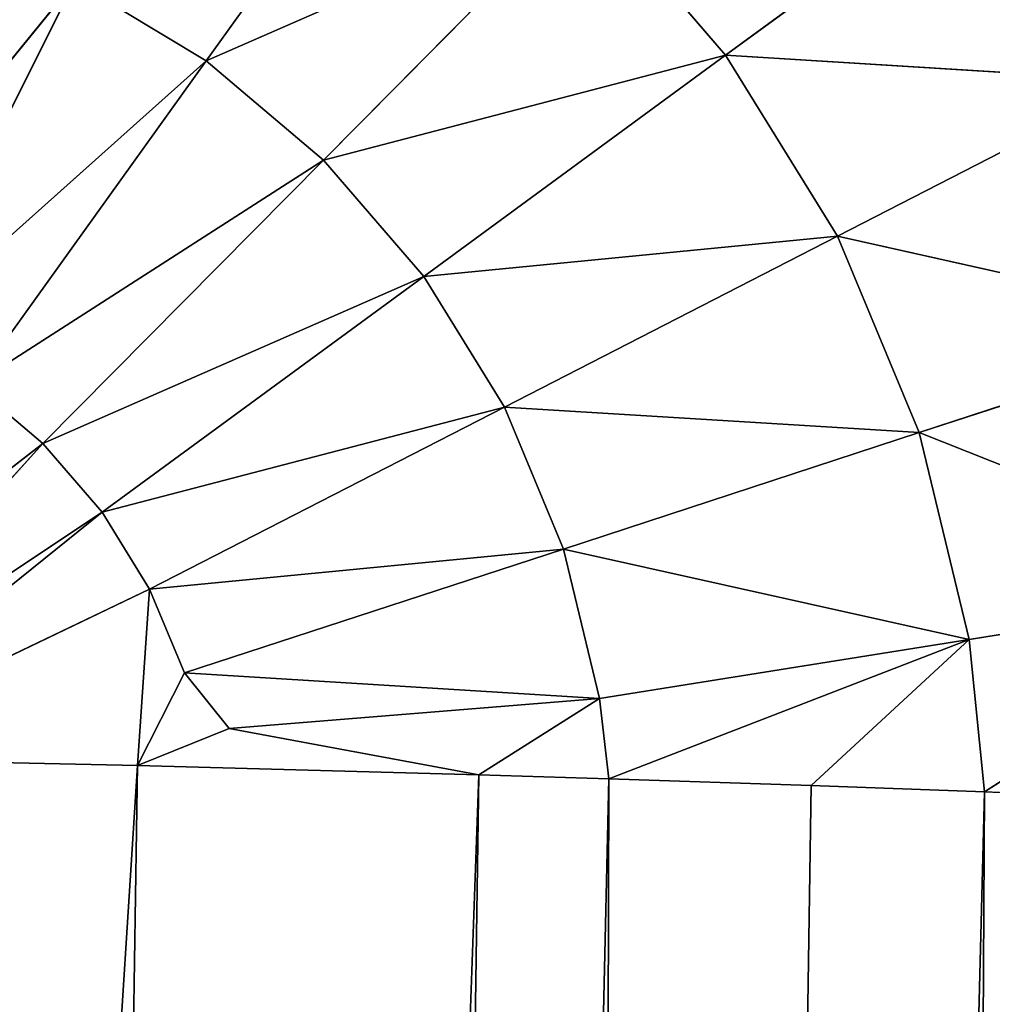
# Model space of a CAD drawing. Extents: x 0 to 500, y 0 to 420.
# Tile 244 of 256: x 436.08 to 437.93, y 309.22 to 311.1. Entities that reach past the tile are written whole.
import ezdxf

# ---------------------------------------------------------------- set-up
doc = ezdxf.new("R2010")
doc.units = 0
doc.header["$LTSCALE"] = 25.4
doc.layers.get('0').update_dxf_attribs({"linetype": 'CONTINUOUS'})

# ---------------------------------------------------------------- blocks, each defined once
blk = doc.blocks.new('5902539864175_-_S_STL')
at = {"color": 0}
for p, q in [((437.4199, 36.2352, 108.9703), (437.9421, 36.695, 108.5879)), ((437.4199, 36.2352, 108.9703), (438.2083, 36.695, 109.0191)), ((437.4199, 36.2352, 108.9703), (437.9421, 36.695, 108.5879)), ((437.4199, 36.2352, 108.9703), (438.2083, 36.695, 109.0191)), ((438.4034, 36.695, 109.4869), (437.6325, 36.2352, 109.3146)), ((437.6325, 36.2352, 109.3146), (438.2083, 36.695, 109.0191)), ((438.4034, 36.695, 109.4869), (437.6325, 36.2352, 109.3146)), ((437.6325, 36.2352, 109.3146), (438.2083, 36.695, 109.0191)), ((437.7882, 36.2352, 109.688), (438.4034, 36.695, 109.4869)), ((437.7882, 36.2352, 109.688), (438.4034, 36.695, 109.4869)), ((437.7882, 36.2352, 109.688), (438.5224, 36.695, 109.9795)), ((437.7882, 36.2352, 109.688), (438.5224, 36.695, 109.9795)), ((438.5224, 36.695, 109.9795), (437.8832, 36.2352, 110.0813)), ((438.5224, 36.695, 109.9795), (437.8832, 36.2352, 110.0813)), ((437.9124, 36.2351, 110.3712), (438.5224, 36.695, 109.9795)), ((437.9124, 36.2351, 110.3712), (438.5224, 36.695, 109.9795)), ((438.1779, 36.4047, 110.382), (437.9124, 36.2351, 110.3712)), ((438.1779, 36.4047, 110.382), (437.9124, 36.2351, 110.3712)), ((436.4317, 35.8836, 108.9809), (436.8469, 36.2352, 108.4026)), ((436.4317, 35.8836, 108.9809), (437.1559, 36.2352, 108.6638)), ((436.4317, 35.8836, 108.9809), (436.8469, 36.2352, 108.4026)), ((436.4317, 35.8836, 108.9809), (437.1559, 36.2352, 108.6638)), ((437.1559, 36.2352, 108.6638), (436.6549, 35.8836, 109.1695)), ((436.6549, 35.8836, 109.1695), (437.4199, 36.2352, 108.9703)), ((436.6549, 35.8836, 109.1695), (437.4199, 36.2352, 108.9703)), ((437.1559, 36.2352, 108.6638), (436.6549, 35.8836, 109.1695)), ((436.8456, 35.8836, 109.3909), (437.4199, 36.2352, 108.9703)), ((436.8456, 35.8836, 109.3909), (437.6325, 36.2352, 109.3146)), ((436.8456, 35.8836, 109.3909), (437.4199, 36.2352, 108.9703)), ((436.8456, 35.8836, 109.3909), (437.6325, 36.2352, 109.3146)), ((437.7882, 36.2352, 109.688), (436.9991, 35.8836, 109.6396)), ((436.9991, 35.8836, 109.6396), (437.6325, 36.2352, 109.3146)), ((437.7882, 36.2352, 109.688), (436.9991, 35.8836, 109.6396)), ((436.9991, 35.8836, 109.6396), (437.6325, 36.2352, 109.3146)), ((437.1115, 35.8836, 109.9093), (437.7882, 36.2352, 109.688)), ((437.1115, 35.8836, 109.9093), (437.7882, 36.2352, 109.688)), ((437.1115, 35.8836, 109.9093), (437.8832, 36.2352, 110.0813)), ((437.1115, 35.8836, 109.9093), (437.8832, 36.2352, 110.0813)), ((437.1283, 35.0613, 141.0446), (437.9124, 36.2351, 110.3712)), ((437.1283, 35.0613, 141.0446), (437.9124, 36.2351, 110.3712)), ((437.1559, 36.2352, 108.6638), (437.4199, 36.2352, 108.9703)), ((437.1559, 36.2352, 108.6638), (437.4199, 36.2352, 108.9703)), ((437.8832, 36.2352, 110.0813), (437.1802, 35.8836, 110.1934)), ((437.8832, 36.2352, 110.0813), (437.1802, 35.8836, 110.1934)), ((437.1976, 35.8834, 110.3462), (437.8832, 36.2352, 110.0813)), ((437.1976, 35.8834, 110.3462), (437.8832, 36.2352, 110.0813)), ((437.4199, 36.2352, 108.9703), (437.6325, 36.2352, 109.3146)), ((437.4199, 36.2352, 108.9703), (437.6325, 36.2352, 109.3146)), ((437.5825, 36.0551, 110.359), (437.8832, 36.2352, 110.0813)), ((437.5825, 36.0551, 110.359), (437.8832, 36.2352, 110.0813)), ((437.9124, 36.2351, 110.3712), (437.5825, 36.0551, 110.359)), ((437.9124, 36.2351, 110.3712), (437.5825, 36.0551, 110.359)), ((437.7882, 36.2352, 109.688), (437.6325, 36.2352, 109.3146)), ((437.7882, 36.2352, 109.688), (437.6325, 36.2352, 109.3146)), ((437.7205, 35.411, 141.0623), (437.9124, 36.2351, 110.3712)), ((437.7205, 35.411, 141.0623), (437.9124, 36.2351, 110.3712)), ((437.7882, 36.2352, 109.688), (437.8832, 36.2352, 110.0813)), ((437.7882, 36.2352, 109.688), (437.8832, 36.2352, 110.0813)), ((437.8832, 36.2352, 110.0813), (437.9124, 36.2351, 110.3712)), ((437.8832, 36.2352, 110.0813), (437.9124, 36.2351, 110.3712)), ((437.5825, 36.0551, 110.359), (437.1283, 35.0613, 141.0446)), ((437.5825, 36.0551, 110.359), (437.1283, 35.0613, 141.0446)), ((437.5825, 36.0551, 110.359), (437.1976, 35.8834, 110.3462)), ((437.5825, 36.0551, 110.359), (437.1976, 35.8834, 110.3462)), ((435.6819, 35.6491, 109.443), (436.1816, 35.8836, 108.8298)), ((435.6819, 35.6491, 109.443), (436.1816, 35.8836, 108.8298)), ((435.8417, 35.6491, 109.5079), (436.1816, 35.8836, 108.8298)), ((435.8417, 35.6491, 109.5079), (436.4317, 35.8836, 108.9809)), ((435.8417, 35.6491, 109.5079), (436.1816, 35.8836, 108.8298)), ((435.8417, 35.6491, 109.5079), (436.4317, 35.8836, 108.9809)), ((435.9893, 35.6491, 109.5971), (436.4317, 35.8836, 108.9809)), ((435.9893, 35.6491, 109.5971), (436.6549, 35.8836, 109.1695)), ((435.9893, 35.6491, 109.5971), (436.4317, 35.8836, 108.9809)), ((435.9893, 35.6491, 109.5971), (436.6549, 35.8836, 109.1695)), ((436.6549, 35.8836, 109.1695), (436.121, 35.6491, 109.7085)), ((436.121, 35.6491, 109.7085), (436.8456, 35.8836, 109.3909)), ((436.121, 35.6491, 109.7085), (436.8456, 35.8836, 109.3909)), ((436.6549, 35.8836, 109.1695), (436.121, 35.6491, 109.7085)), ((436.1816, 35.8836, 108.8298), (436.4317, 35.8836, 108.9809)), ((436.1816, 35.8836, 108.8298), (436.4317, 35.8836, 108.9809)), ((436.2336, 35.6491, 109.8391), (436.8456, 35.8836, 109.3909)), ((436.2336, 35.6491, 109.8391), (436.9991, 35.8836, 109.6396)), ((436.2336, 35.6491, 109.8391), (436.8456, 35.8836, 109.3909)), ((436.2336, 35.6491, 109.8391), (436.9991, 35.8836, 109.6396)), ((437.1115, 35.8836, 109.9093), (436.3242, 35.6491, 109.9859)), ((436.3242, 35.6491, 109.9859), (436.9991, 35.8836, 109.6396)), ((437.1115, 35.8836, 109.9093), (436.3242, 35.6491, 109.9859)), ((436.3242, 35.6491, 109.9859), (436.9991, 35.8836, 109.6396)), ((436.3906, 35.6491, 110.1451), (437.1115, 35.8836, 109.9093)), ((436.3906, 35.6491, 110.1451), (437.1115, 35.8836, 109.9093)), ((436.3906, 35.6491, 110.1451), (437.1802, 35.8836, 110.1934)), ((436.3906, 35.6491, 110.1451), (437.1802, 35.8836, 110.1934)), ((436.4317, 35.8836, 108.9809), (436.6549, 35.8836, 109.1695)), ((436.4317, 35.8836, 108.9809), (436.6549, 35.8836, 109.1695)), ((437.1802, 35.8836, 110.1934), (436.4755, 35.6617, 110.2508)), ((437.1802, 35.8836, 110.1934), (436.4755, 35.6617, 110.2508)), ((436.4996, 34.7982, 141.0288), (437.1976, 35.8834, 110.3462)), ((436.4996, 34.7982, 141.0288), (437.1976, 35.8834, 110.3462)), ((436.6549, 35.8836, 109.1695), (436.8456, 35.8836, 109.3909)), ((436.6549, 35.8836, 109.1695), (436.8456, 35.8836, 109.3909)), ((436.8456, 35.8836, 109.3909), (436.9991, 35.8836, 109.6396)), ((436.8456, 35.8836, 109.3909), (436.9991, 35.8836, 109.6396)), ((436.9505, 35.7929, 110.3386), (437.1802, 35.8836, 110.1934)), ((436.9505, 35.7929, 110.3386), (437.1802, 35.8836, 110.1934)), ((437.1976, 35.8834, 110.3462), (436.9505, 35.7929, 110.3386)), ((437.1976, 35.8834, 110.3462), (436.9505, 35.7929, 110.3386)), ((437.1115, 35.8836, 109.9093), (436.9991, 35.8836, 109.6396)), ((437.1115, 35.8836, 109.9093), (436.9991, 35.8836, 109.6396)), ((437.1115, 35.8836, 109.9093), (437.1802, 35.8836, 110.1934)), ((437.1115, 35.8836, 109.9093), (437.1802, 35.8836, 110.1934)), ((437.1283, 35.0613, 141.0446), (437.1976, 35.8834, 110.3462)), ((437.1283, 35.0613, 141.0446), (437.1976, 35.8834, 110.3462)), ((437.1976, 35.8834, 110.3462), (437.1802, 35.8836, 110.1934)), ((437.1976, 35.8834, 110.3462), (437.1802, 35.8836, 110.1934)), ((435.8531, 34.6254, 141.0152), (436.9505, 35.7929, 110.3386)), ((435.8531, 34.6254, 141.0152), (436.9505, 35.7929, 110.3386)), ((436.9505, 35.7929, 110.3386), (436.301, 35.6219, 110.3213)), ((436.9505, 35.7929, 110.3386), (436.301, 35.6219, 110.3213)), ((436.4755, 35.6617, 110.2508), (436.9505, 35.7929, 110.3386)), ((436.4755, 35.6617, 110.2508), (436.9505, 35.7929, 110.3386)), ((436.4996, 34.7982, 141.0288), (436.9505, 35.7929, 110.3386)), ((436.4996, 34.7982, 141.0288), (436.9505, 35.7929, 110.3386)), ((436.301, 35.6219, 110.3213), (436.4755, 35.6617, 110.2508)), ((436.301, 35.6219, 110.3213), (436.4755, 35.6617, 110.2508)), ((436.3906, 35.6491, 110.1451), (436.4755, 35.6617, 110.2508)), ((436.3906, 35.6491, 110.1451), (436.4755, 35.6617, 110.2508)), ((435.6503, 35.5542, 110.0733), (436.121, 35.6491, 109.7085)), ((435.6503, 35.5542, 110.0733), (436.121, 35.6491, 109.7085)), ((436.121, 35.6491, 109.7085), (435.6517, 35.544, 110.2264)), ((435.6517, 35.544, 110.2264), (436.2336, 35.6491, 109.8391)), ((435.6517, 35.544, 110.2264), (436.2336, 35.6491, 109.8391)), ((436.121, 35.6491, 109.7085), (435.6517, 35.544, 110.2264)), ((435.6524, 35.5405, 110.3072), (436.2336, 35.6491, 109.8391)), ((435.6524, 35.5405, 110.3072), (436.2336, 35.6491, 109.8391)), ((435.6524, 35.5405, 110.3072), (436.3242, 35.6491, 109.9859)), ((435.6524, 35.5405, 110.3072), (436.3242, 35.6491, 109.9859)), ((435.9893, 35.6491, 109.5971), (436.121, 35.6491, 109.7085)), ((435.9893, 35.6491, 109.5971), (436.121, 35.6491, 109.7085)), ((436.121, 35.6491, 109.7085), (436.2336, 35.6491, 109.8391)), ((436.121, 35.6491, 109.7085), (436.2336, 35.6491, 109.8391)), ((436.2336, 35.6491, 109.8391), (436.3242, 35.6491, 109.9859)), ((436.2336, 35.6491, 109.8391), (436.3242, 35.6491, 109.9859)), ((436.301, 35.6219, 110.3213), (436.3242, 35.6491, 109.9859)), ((436.301, 35.6219, 110.3213), (436.3906, 35.6491, 110.1451)), ((436.301, 35.6219, 110.3213), (436.3242, 35.6491, 109.9859)), ((436.301, 35.6219, 110.3213), (436.3906, 35.6491, 110.1451)), ((436.3906, 35.6491, 110.1451), (436.3242, 35.6491, 109.9859)), ((436.3906, 35.6491, 110.1451), (436.3242, 35.6491, 109.9859)), ((435.44, 35.0648, 123.9596), (436.301, 35.6219, 110.3213)), ((435.44, 35.0648, 123.9596), (436.301, 35.6219, 110.3213)), ((436.301, 35.6219, 110.3213), (435.6524, 35.5405, 110.3072)), ((436.301, 35.6219, 110.3213), (435.6524, 35.5405, 110.3072)), ((435.8531, 34.6254, 141.0152), (436.301, 35.6219, 110.3213)), ((435.8531, 34.6254, 141.0152), (436.301, 35.6219, 110.3213))]:
    blk.add_line(p, q, dxfattribs=at)
mesh = blk.add_polyface(dxfattribs=at)
corners = [(437.4199, 36.2352, 108.9703), (437.9421, 36.695, 108.5879), (437.1559, 36.2352, 108.6638)]
mesh.append_faces([[corners[k] for k in face] for face in [(0, 1, 2)]], dxfattribs={"color": 0})
mesh = blk.add_polyface(dxfattribs=at)
corners = [(438.2083, 36.695, 109.0191), (437.9421, 36.695, 108.5879), (437.4199, 36.2352, 108.9703)]
mesh.append_faces([[corners[k] for k in face] for face in [(0, 1, 2)]], dxfattribs={"color": 0})
mesh = blk.add_polyface(dxfattribs=at)
corners = [(437.6325, 36.2352, 109.3146), (438.2083, 36.695, 109.0191), (437.4199, 36.2352, 108.9703)]
mesh.append_faces([[corners[k] for k in face] for face in [(0, 1, 2)]], dxfattribs={"color": 0})
mesh = blk.add_polyface(dxfattribs=at)
corners = [(437.7882, 36.2352, 109.688), (438.4034, 36.695, 109.4869), (437.6325, 36.2352, 109.3146)]
mesh.append_faces([[corners[k] for k in face] for face in [(0, 1, 2)]], dxfattribs={"color": 0})
mesh = blk.add_polyface(dxfattribs=at)
corners = [(438.4034, 36.695, 109.4869), (438.2083, 36.695, 109.0191), (437.6325, 36.2352, 109.3146)]
mesh.append_faces([[corners[k] for k in face] for face in [(0, 1, 2)]], dxfattribs={"color": 0})
mesh = blk.add_polyface(dxfattribs=at)
corners = [(437.7205, 35.411, 141.0623), (438.5612, 36.695, 110.3991), (438.1779, 36.4047, 110.382)]
mesh.append_faces([[corners[k] for k in face] for face in [(0, 1, 2)]], dxfattribs={"color": 0})
mesh = blk.add_polyface(dxfattribs=at)
corners = [(438.2589, 35.8387, 141.0815), (438.5612, 36.695, 110.3991), (437.7205, 35.411, 141.0623)]
mesh.append_faces([[corners[k] for k in face] for face in [(0, 1, 2)]], dxfattribs={"color": 0})
mesh = blk.add_polyface(dxfattribs=at)
corners = [(438.5224, 36.695, 109.9795), (438.4034, 36.695, 109.4869), (437.7882, 36.2352, 109.688)]
mesh.append_faces([[corners[k] for k in face] for face in [(0, 1, 2)]], dxfattribs={"color": 0})
mesh = blk.add_polyface(dxfattribs=at)
corners = [(437.8832, 36.2352, 110.0813), (438.5224, 36.695, 109.9795), (437.7882, 36.2352, 109.688)]
mesh.append_faces([[corners[k] for k in face] for face in [(0, 1, 2)]], dxfattribs={"color": 0})
mesh = blk.add_polyface(dxfattribs=at)
corners = [(437.9124, 36.2351, 110.3712), (438.5224, 36.695, 109.9795), (437.8832, 36.2352, 110.0813)]
mesh.append_faces([[corners[k] for k in face] for face in [(0, 1, 2)]], dxfattribs={"color": 0})
mesh = blk.add_polyface(dxfattribs=at)
corners = [(438.1779, 36.4047, 110.382), (438.5224, 36.695, 109.9795), (437.9124, 36.2351, 110.3712)]
mesh.append_faces([[corners[k] for k in face] for face in [(0, 1, 2)]], dxfattribs={"color": 0})
mesh = blk.add_polyface(dxfattribs=at)
corners = [(437.7205, 35.411, 141.0623), (438.1779, 36.4047, 110.382), (437.9124, 36.2351, 110.3712)]
mesh.append_faces([[corners[k] for k in face] for face in [(0, 1, 2)]], dxfattribs={"color": 0})
mesh = blk.add_polyface(dxfattribs=at)
corners = [(436.4317, 35.8836, 108.9809), (436.8469, 36.2352, 108.4026), (436.1816, 35.8836, 108.8298)]
mesh.append_faces([[corners[k] for k in face] for face in [(0, 1, 2)]], dxfattribs={"color": 0})
mesh = blk.add_polyface(dxfattribs=at)
corners = [(436.4317, 35.8836, 108.9809), (437.1559, 36.2352, 108.6638), (436.8469, 36.2352, 108.4026)]
mesh.append_faces([[corners[k] for k in face] for face in [(0, 1, 2)]], dxfattribs={"color": 0})
mesh = blk.add_polyface(dxfattribs=at)
corners = [(436.6549, 35.8836, 109.1695), (437.1559, 36.2352, 108.6638), (436.4317, 35.8836, 108.9809)]
mesh.append_faces([[corners[k] for k in face] for face in [(0, 1, 2)]], dxfattribs={"color": 0})
mesh = blk.add_polyface(dxfattribs=at)
corners = [(436.6549, 35.8836, 109.1695), (437.4199, 36.2352, 108.9703), (437.1559, 36.2352, 108.6638)]
mesh.append_faces([[corners[k] for k in face] for face in [(0, 1, 2)]], dxfattribs={"color": 0})
mesh = blk.add_polyface(dxfattribs=at)
corners = [(436.8456, 35.8836, 109.3909), (437.4199, 36.2352, 108.9703), (436.6549, 35.8836, 109.1695)]
mesh.append_faces([[corners[k] for k in face] for face in [(0, 1, 2)]], dxfattribs={"color": 0})
mesh = blk.add_polyface(dxfattribs=at)
corners = [(436.8456, 35.8836, 109.3909), (437.6325, 36.2352, 109.3146), (437.4199, 36.2352, 108.9703)]
mesh.append_faces([[corners[k] for k in face] for face in [(0, 1, 2)]], dxfattribs={"color": 0})
mesh = blk.add_polyface(dxfattribs=at)
corners = [(436.9991, 35.8836, 109.6396), (437.6325, 36.2352, 109.3146), (436.8456, 35.8836, 109.3909)]
mesh.append_faces([[corners[k] for k in face] for face in [(0, 1, 2)]], dxfattribs={"color": 0})
mesh = blk.add_polyface(dxfattribs=at)
corners = [(437.1115, 35.8836, 109.9093), (437.7882, 36.2352, 109.688), (436.9991, 35.8836, 109.6396)]
mesh.append_faces([[corners[k] for k in face] for face in [(0, 1, 2)]], dxfattribs={"color": 0})
mesh = blk.add_polyface(dxfattribs=at)
corners = [(437.7882, 36.2352, 109.688), (437.6325, 36.2352, 109.3146), (436.9991, 35.8836, 109.6396)]
mesh.append_faces([[corners[k] for k in face] for face in [(0, 1, 2)]], dxfattribs={"color": 0})
mesh = blk.add_polyface(dxfattribs=at)
corners = [(437.8832, 36.2352, 110.0813), (437.7882, 36.2352, 109.688), (437.1115, 35.8836, 109.9093)]
mesh.append_faces([[corners[k] for k in face] for face in [(0, 1, 2)]], dxfattribs={"color": 0})
mesh = blk.add_polyface(dxfattribs=at)
corners = [(437.1802, 35.8836, 110.1934), (437.8832, 36.2352, 110.0813), (437.1115, 35.8836, 109.9093)]
mesh.append_faces([[corners[k] for k in face] for face in [(0, 1, 2)]], dxfattribs={"color": 0})
mesh = blk.add_polyface(dxfattribs=at)
corners = [(437.1283, 35.0613, 141.0446), (437.9124, 36.2351, 110.3712), (437.5825, 36.0551, 110.359)]
mesh.append_faces([[corners[k] for k in face] for face in [(0, 1, 2)]], dxfattribs={"color": 0})
mesh = blk.add_polyface(dxfattribs=at)
corners = [(437.7205, 35.411, 141.0623), (437.9124, 36.2351, 110.3712), (437.1283, 35.0613, 141.0446)]
mesh.append_faces([[corners[k] for k in face] for face in [(0, 1, 2)]], dxfattribs={"color": 0})
mesh = blk.add_polyface(dxfattribs=at)
corners = [(437.1976, 35.8834, 110.3462), (437.8832, 36.2352, 110.0813), (437.1802, 35.8836, 110.1934)]
mesh.append_faces([[corners[k] for k in face] for face in [(0, 1, 2)]], dxfattribs={"color": 0})
mesh = blk.add_polyface(dxfattribs=at)
corners = [(437.5825, 36.0551, 110.359), (437.8832, 36.2352, 110.0813), (437.1976, 35.8834, 110.3462)]
mesh.append_faces([[corners[k] for k in face] for face in [(0, 1, 2)]], dxfattribs={"color": 0})
mesh = blk.add_polyface(dxfattribs=at)
corners = [(437.9124, 36.2351, 110.3712), (437.8832, 36.2352, 110.0813), (437.5825, 36.0551, 110.359)]
mesh.append_faces([[corners[k] for k in face] for face in [(0, 1, 2)]], dxfattribs={"color": 0})
mesh = blk.add_polyface(dxfattribs=at)
corners = [(437.1283, 35.0613, 141.0446), (437.5825, 36.0551, 110.359), (437.1976, 35.8834, 110.3462)]
mesh.append_faces([[corners[k] for k in face] for face in [(0, 1, 2)]], dxfattribs={"color": 0})
mesh = blk.add_polyface(dxfattribs=at)
corners = [(435.6819, 35.6491, 109.443), (436.1816, 35.8836, 108.8298), (435.9108, 35.8836, 108.7198)]
mesh.append_faces([[corners[k] for k in face] for face in [(0, 1, 2)]], dxfattribs={"color": 0})
mesh = blk.add_polyface(dxfattribs=at)
corners = [(435.8417, 35.6491, 109.5079), (436.1816, 35.8836, 108.8298), (435.6819, 35.6491, 109.443)]
mesh.append_faces([[corners[k] for k in face] for face in [(0, 1, 2)]], dxfattribs={"color": 0})
mesh = blk.add_polyface(dxfattribs=at)
corners = [(435.8417, 35.6491, 109.5079), (436.4317, 35.8836, 108.9809), (436.1816, 35.8836, 108.8298)]
mesh.append_faces([[corners[k] for k in face] for face in [(0, 1, 2)]], dxfattribs={"color": 0})
mesh = blk.add_polyface(dxfattribs=at)
corners = [(435.9893, 35.6491, 109.5971), (436.4317, 35.8836, 108.9809), (435.8417, 35.6491, 109.5079)]
mesh.append_faces([[corners[k] for k in face] for face in [(0, 1, 2)]], dxfattribs={"color": 0})
mesh = blk.add_polyface(dxfattribs=at)
corners = [(435.9893, 35.6491, 109.5971), (436.6549, 35.8836, 109.1695), (436.4317, 35.8836, 108.9809)]
mesh.append_faces([[corners[k] for k in face] for face in [(0, 1, 2)]], dxfattribs={"color": 0})
mesh = blk.add_polyface(dxfattribs=at)
corners = [(436.121, 35.6491, 109.7085), (436.6549, 35.8836, 109.1695), (435.9893, 35.6491, 109.5971)]
mesh.append_faces([[corners[k] for k in face] for face in [(0, 1, 2)]], dxfattribs={"color": 0})
mesh = blk.add_polyface(dxfattribs=at)
corners = [(436.121, 35.6491, 109.7085), (436.8456, 35.8836, 109.3909), (436.6549, 35.8836, 109.1695)]
mesh.append_faces([[corners[k] for k in face] for face in [(0, 1, 2)]], dxfattribs={"color": 0})
mesh = blk.add_polyface(dxfattribs=at)
corners = [(436.2336, 35.6491, 109.8391), (436.8456, 35.8836, 109.3909), (436.121, 35.6491, 109.7085)]
mesh.append_faces([[corners[k] for k in face] for face in [(0, 1, 2)]], dxfattribs={"color": 0})
mesh = blk.add_polyface(dxfattribs=at)
corners = [(436.2336, 35.6491, 109.8391), (436.9991, 35.8836, 109.6396), (436.8456, 35.8836, 109.3909)]
mesh.append_faces([[corners[k] for k in face] for face in [(0, 1, 2)]], dxfattribs={"color": 0})
mesh = blk.add_polyface(dxfattribs=at)
corners = [(436.3242, 35.6491, 109.9859), (436.9991, 35.8836, 109.6396), (436.2336, 35.6491, 109.8391)]
mesh.append_faces([[corners[k] for k in face] for face in [(0, 1, 2)]], dxfattribs={"color": 0})
mesh = blk.add_polyface(dxfattribs=at)
corners = [(436.3906, 35.6491, 110.1451), (437.1115, 35.8836, 109.9093), (436.3242, 35.6491, 109.9859)]
mesh.append_faces([[corners[k] for k in face] for face in [(0, 1, 2)]], dxfattribs={"color": 0})
mesh = blk.add_polyface(dxfattribs=at)
corners = [(436.3242, 35.6491, 109.9859), (437.1115, 35.8836, 109.9093), (436.9991, 35.8836, 109.6396)]
mesh.append_faces([[corners[k] for k in face] for face in [(0, 1, 2)]], dxfattribs={"color": 0})
mesh = blk.add_polyface(dxfattribs=at)
corners = [(437.1802, 35.8836, 110.1934), (437.1115, 35.8836, 109.9093), (436.3906, 35.6491, 110.1451)]
mesh.append_faces([[corners[k] for k in face] for face in [(0, 1, 2)]], dxfattribs={"color": 0})
mesh = blk.add_polyface(dxfattribs=at)
corners = [(436.4755, 35.6617, 110.2508), (437.1802, 35.8836, 110.1934), (436.3906, 35.6491, 110.1451)]
mesh.append_faces([[corners[k] for k in face] for face in [(0, 1, 2)]], dxfattribs={"color": 0})
mesh = blk.add_polyface(dxfattribs=at)
corners = [(436.9505, 35.7929, 110.3386), (437.1802, 35.8836, 110.1934), (436.4755, 35.6617, 110.2508)]
mesh.append_faces([[corners[k] for k in face] for face in [(0, 1, 2)]], dxfattribs={"color": 0})
mesh = blk.add_polyface(dxfattribs=at)
corners = [(436.4996, 34.7982, 141.0288), (437.1976, 35.8834, 110.3462), (436.9505, 35.7929, 110.3386)]
mesh.append_faces([[corners[k] for k in face] for face in [(0, 1, 2)]], dxfattribs={"color": 0})
mesh = blk.add_polyface(dxfattribs=at)
corners = [(437.1283, 35.0613, 141.0446), (437.1976, 35.8834, 110.3462), (436.4996, 34.7982, 141.0288)]
mesh.append_faces([[corners[k] for k in face] for face in [(0, 1, 2)]], dxfattribs={"color": 0})
mesh = blk.add_polyface(dxfattribs=at)
corners = [(437.1976, 35.8834, 110.3462), (437.1802, 35.8836, 110.1934), (436.9505, 35.7929, 110.3386)]
mesh.append_faces([[corners[k] for k in face] for face in [(0, 1, 2)]], dxfattribs={"color": 0})
mesh = blk.add_polyface(dxfattribs=at)
corners = [(435.8531, 34.6254, 141.0152), (436.9505, 35.7929, 110.3386), (436.301, 35.6219, 110.3213)]
mesh.append_faces([[corners[k] for k in face] for face in [(0, 1, 2)]], dxfattribs={"color": 0})
mesh = blk.add_polyface(dxfattribs=at)
corners = [(436.4996, 34.7982, 141.0288), (436.9505, 35.7929, 110.3386), (435.8531, 34.6254, 141.0152)]
mesh.append_faces([[corners[k] for k in face] for face in [(0, 1, 2)]], dxfattribs={"color": 0})
mesh = blk.add_polyface(dxfattribs=at)
corners = [(436.9505, 35.7929, 110.3386), (436.4755, 35.6617, 110.2508), (436.301, 35.6219, 110.3213)]
mesh.append_faces([[corners[k] for k in face] for face in [(0, 1, 2)]], dxfattribs={"color": 0})
mesh = blk.add_polyface(dxfattribs=at)
corners = [(436.301, 35.6219, 110.3213), (436.4755, 35.6617, 110.2508), (436.3906, 35.6491, 110.1451)]
mesh.append_faces([[corners[k] for k in face] for face in [(0, 1, 2)]], dxfattribs={"color": 0})
mesh = blk.add_polyface(dxfattribs=at)
corners = [(435.6503, 35.5542, 110.0733), (436.121, 35.6491, 109.7085), (435.9893, 35.6491, 109.5971)]
mesh.append_faces([[corners[k] for k in face] for face in [(0, 1, 2)]], dxfattribs={"color": 0})
mesh = blk.add_polyface(dxfattribs=at)
corners = [(435.6517, 35.544, 110.2264), (436.121, 35.6491, 109.7085), (435.6503, 35.5542, 110.0733)]
mesh.append_faces([[corners[k] for k in face] for face in [(0, 1, 2)]], dxfattribs={"color": 0})
mesh = blk.add_polyface(dxfattribs=at)
corners = [(435.6517, 35.544, 110.2264), (436.2336, 35.6491, 109.8391), (436.121, 35.6491, 109.7085)]
mesh.append_faces([[corners[k] for k in face] for face in [(0, 1, 2)]], dxfattribs={"color": 0})
mesh = blk.add_polyface(dxfattribs=at)
corners = [(435.6524, 35.5405, 110.3072), (436.2336, 35.6491, 109.8391), (435.6517, 35.544, 110.2264)]
mesh.append_faces([[corners[k] for k in face] for face in [(0, 1, 2)]], dxfattribs={"color": 0})
mesh = blk.add_polyface(dxfattribs=at)
corners = [(435.6524, 35.5405, 110.3072), (436.3242, 35.6491, 109.9859), (436.2336, 35.6491, 109.8391)]
mesh.append_faces([[corners[k] for k in face] for face in [(0, 1, 2)]], dxfattribs={"color": 0})
mesh = blk.add_polyface(dxfattribs=at)
corners = [(436.301, 35.6219, 110.3213), (436.3242, 35.6491, 109.9859), (435.6524, 35.5405, 110.3072)]
mesh.append_faces([[corners[k] for k in face] for face in [(0, 1, 2)]], dxfattribs={"color": 0})
mesh = blk.add_polyface(dxfattribs=at)
corners = [(436.301, 35.6219, 110.3213), (436.3906, 35.6491, 110.1451), (436.3242, 35.6491, 109.9859)]
mesh.append_faces([[corners[k] for k in face] for face in [(0, 1, 2)]], dxfattribs={"color": 0})
mesh = blk.add_polyface(dxfattribs=at)
corners = [(435.44, 35.0648, 123.9596), (436.301, 35.6219, 110.3213), (435.6524, 35.5405, 110.3072)]
mesh.append_faces([[corners[k] for k in face] for face in [(0, 1, 2)]], dxfattribs={"color": 0})
mesh = blk.add_polyface(dxfattribs=at)
corners = [(435.8531, 34.6254, 141.0152), (436.301, 35.6219, 110.3213), (435.44, 35.0648, 123.9596)]
mesh.append_faces([[corners[k] for k in face] for face in [(0, 1, 2)]], dxfattribs={"color": 0})

msp = doc.modelspace()

# ---------------------------------------------------------------- block references
at = {"color": 254, "extrusion": (0, -1, -5.55112e-17)}
msp.add_blockref('5902539864175_-_S_STL', (0, 0, -420), dxfattribs=at)

doc.saveas('drawing.dxf')
